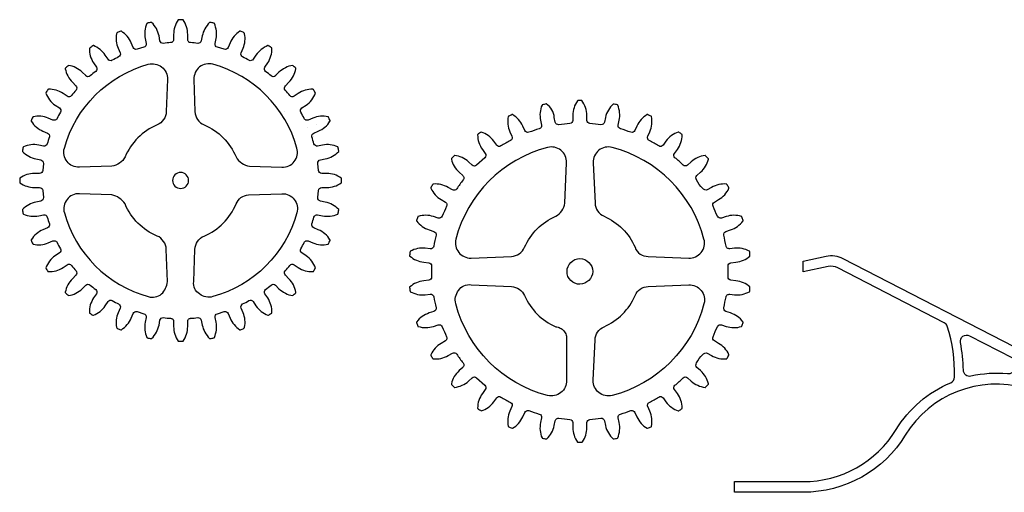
# Model space of a CAD drawing. Extents: x -553 to 949, y 557 to 2321.
# Tile 11 of 25: x -552 to -160, y 1271 to 1459. Entities that reach past the tile are written whole.
import ezdxf

# ---------------------------------------------------------------- set-up
doc = ezdxf.new("R2010")
doc.units = 0
doc.layers.add('Default Layer', color=1, linetype='CONTINUOUS')

msp = doc.modelspace()

# ---------------------------------------------------------------- linework, layer by layer
at = {"layer": 'Default Layer'}
for points in [[(-551.53, 1394.9, 0.002968), (-551.53, 1394.14), (-551.5, 1394.03), (-551.42, 1393.94, 0.155279), (-545.64, 1392.1), (-543.66, 1392.1, -0.393166), (-542.39, 1390.92), (-542.11, 1388.1, -0.393166), (-543.12, 1386.7), (-545.07, 1386.31, 0.155279), (-550.38, 1383.38), (-550.44, 1383.28), (-550.45, 1383.16, 0.005936), (-550.15, 1381.67), (-550.11, 1381.58), (-550.04, 1381.51), (-550.01, 1381.49, 0.155279), (-543.98, 1380.82), (-542.03, 1381.21, -0.393166), (-540.56, 1380.3, 0.012892), (-539.74, 1377.58, -0.393166), (-540.46, 1376.01), (-542.29, 1375.25, 0.155279), (-546.93, 1371.34), (-546.97, 1371.23), (-546.95, 1371.11, 0.005936), (-546.37, 1369.71), (-546.3, 1369.62), (-546.19, 1369.56, 0.155279), (-540.15, 1370.08), (-538.31, 1370.84), (-538.08, 1370.91), (-537.84, 1370.93), (-537.61, 1370.91), (-537.38, 1370.85), (-537.17, 1370.75), (-536.98, 1370.61), (-536.82, 1370.44), (-536.69, 1370.23, 0.012892), (-535.36, 1367.73, -0.393166), (-535.75, 1366.05), (-537.41, 1364.94, 0.155279), (-541.18, 1360.09, 0.005936), (-540.32, 1358.72), (-540.31, 1358.69), (-540.22, 1358.63), (-540.12, 1358.61, 0.155279), (-534.3, 1360.29), (-532.64, 1361.39, -0.393166), (-530.93, 1361.12, 0.012892), (-529.14, 1358.92, -0.393166), (-529.2, 1357.2), (-530.6, 1355.79, 0.155279), (-533.39, 1350.4), (-533.39, 1350.34), (-533.39, 1350.27), (-533.36, 1350.22), (-533.32, 1350.19, 0.005936), (-532.14, 1349.08, 0.155279), (-526.64, 1351.83), (-525.23, 1353.17, -0.018617), (-525.24, 1353.24, -0.393166), (-523.51, 1353.3, 0.012892), (-521.32, 1351.5, -0.393166), (-521.04, 1349.79), (-522.15, 1348.14, 0.155279), (-523.83, 1342.31), (-523.77, 1342.16), (-523.72, 1342.11, 0.005936), (-522.46, 1341.27), (-522.35, 1341.23), (-522.23, 1341.24, 0.155279), (-517.49, 1345.03), (-516.39, 1346.68, -0.393166), (-514.7, 1347.08, 0.012892), (-512.2, 1345.74, -0.393166), (-511.6, 1344.12), (-512.36, 1342.29, 0.155279), (-512.99, 1336.48, 0.274269), (-512.73, 1336.07, 0.005936), (-511.32, 1335.49), (-511.21, 1335.47), (-511.1, 1335.51, 0.155279), (-507.19, 1340.14), (-506.42, 1341.98, -0.393166), (-504.85, 1342.7), (-502.14, 1341.88, -0.393166), (-501.23, 1340.4), (-501.62, 1338.45, 0.155279), (-500.94, 1332.43), (-500.87, 1332.33), (-500.76, 1332.28, 0.005936), (-499.27, 1331.99), (-499.16, 1331.99), (-499.06, 1332.05, 0.155279), (-496.12, 1337.36), (-495.74, 1339.31, -0.393166), (-494.33, 1340.32, 0.012892), (-491.51, 1340.04), (-491.27, 1340), (-491.05, 1339.92), (-490.85, 1339.8), (-490.67, 1339.64), (-490.53, 1339.46), (-490.42, 1339.25), (-490.36, 1339.02), (-490.33, 1338.78), (-490.33, 1336.79, 0.155279), (-488.49, 1331.01), (-488.44, 1330.95), (-488.37, 1330.92, 0.073874), (-488.29, 1330.91, 0.002968), (-487.53, 1330.9, 0.002968), (-486.77, 1330.91, 0.073874), (-486.7, 1330.92), (-486.63, 1330.95), (-486.57, 1331.01, 0.155279), (-484.73, 1336.79), (-484.73, 1338.78), (-484.71, 1339.02), (-484.64, 1339.25), (-484.54, 1339.46), (-484.39, 1339.64), (-484.22, 1339.8), (-484.02, 1339.92), (-483.8, 1340), (-483.56, 1340.04, 0.012892), (-480.73, 1340.32, -0.393166), (-479.33, 1339.31), (-478.94, 1337.36, 0.155279), (-476.01, 1332.05), (-475.91, 1331.99), (-475.79, 1331.99, 0.005936), (-474.3, 1332.28), (-474.2, 1332.33), (-474.13, 1332.43, 0.155279), (-473.45, 1338.45), (-473.84, 1340.4, -0.393166), (-472.93, 1341.88), (-470.22, 1342.7, -0.393166), (-468.64, 1341.98), (-467.88, 1340.14, 0.155279), (-463.97, 1335.51), (-463.86, 1335.47), (-463.75, 1335.49, 0.005936), (-462.34, 1336.07, 0.274269), (-462.08, 1336.48, 0.155279), (-462.71, 1342.29), (-463.47, 1344.12, -0.393166), (-462.87, 1345.74, 0.012892), (-460.37, 1347.08, -0.393166), (-458.68, 1346.68), (-457.58, 1345.03, 0.155279), (-452.84, 1341.24), (-452.72, 1341.23), (-452.61, 1341.27, 0.005936), (-451.46, 1342.05), (-451.37, 1342.12), (-451.3, 1342.2), (-451.24, 1342.31, 0.155279), (-452.92, 1348.14), (-454.03, 1349.79, -0.393166), (-453.75, 1351.5, 0.012892), (-451.56, 1353.3, -0.393166), (-449.83, 1353.24, -0.018617), (-449.83, 1353.17), (-448.42, 1351.83, 0.155279), (-442.93, 1349.08, 0.005936), (-441.75, 1350.19), (-441.7, 1350.22), (-441.68, 1350.27), (-441.68, 1350.34), (-441.68, 1350.4, 0.155279), (-444.46, 1355.79), (-445.87, 1357.2, -0.393166), (-445.93, 1358.92, 0.012892), (-444.13, 1361.12, -0.393166), (-442.43, 1361.39), (-440.77, 1360.29, 0.155279), (-434.95, 1358.61), (-434.85, 1358.63), (-434.76, 1358.69), (-434.75, 1358.72, 0.005936), (-433.89, 1360.09, 0.155279), (-437.66, 1364.94), (-439.31, 1366.05, -0.393166), (-439.71, 1367.73, 0.012892), (-438.38, 1370.23), (-438.25, 1370.44), (-438.08, 1370.61), (-437.89, 1370.75), (-437.68, 1370.85), (-437.46, 1370.91), (-437.23, 1370.93), (-436.99, 1370.91), (-436.76, 1370.84), (-434.92, 1370.08, 0.155279), (-428.88, 1369.56), (-428.77, 1369.62), (-428.7, 1369.71, 0.005936), (-428.12, 1371.11), (-428.1, 1371.23), (-428.14, 1371.34, 0.155279), (-432.78, 1375.25), (-434.61, 1376.01, -0.393166), (-435.33, 1377.58, 0.012892), (-434.51, 1380.3, -0.393166), (-433.04, 1381.21), (-431.09, 1380.82, 0.155279), (-425.06, 1381.49), (-425.03, 1381.51), (-424.96, 1381.58), (-424.92, 1381.67, 0.005936), (-424.62, 1383.16), (-424.63, 1383.28), (-424.68, 1383.38, 0.155279), (-429.99, 1386.31), (-431.94, 1386.7, -0.393166), (-432.96, 1388.1), (-432.68, 1390.92, -0.393166), (-431.41, 1392.1), (-429.42, 1392.1, 0.155279), (-423.64, 1393.94), (-423.57, 1394.03), (-423.54, 1394.14, 0.002968), (-423.53, 1394.9, 0.002968), (-423.54, 1395.66), (-423.57, 1395.77), (-423.64, 1395.86, 0.155279), (-429.42, 1397.7), (-431.41, 1397.7, -0.393166), (-432.68, 1398.88), (-432.96, 1401.7, -0.393166), (-431.94, 1403.1), (-429.99, 1403.49, 0.155279), (-424.68, 1406.42), (-424.63, 1406.52), (-424.62, 1406.64, 0.005936), (-424.92, 1408.13), (-424.96, 1408.22), (-425.03, 1408.29), (-425.06, 1408.31, 0.155279), (-431.09, 1408.98), (-433.04, 1408.6, -0.393166), (-434.51, 1409.5, 0.012892), (-435.33, 1412.22, -0.393166), (-434.61, 1413.79), (-432.78, 1414.55, 0.155279), (-428.14, 1418.46), (-428.1, 1418.57), (-428.12, 1418.69, 0.005936), (-428.7, 1420.09), (-428.77, 1420.19), (-428.88, 1420.24, 0.155279), (-434.92, 1419.73), (-436.76, 1418.96), (-436.99, 1418.89), (-437.23, 1418.87), (-437.46, 1418.89), (-437.68, 1418.95), (-437.89, 1419.05), (-438.08, 1419.19), (-438.25, 1419.36), (-438.38, 1419.57, 0.012892), (-439.71, 1422.07, -0.393166), (-439.31, 1423.75), (-437.66, 1424.86, 0.155279), (-433.89, 1429.71, 0.005936), (-434.75, 1431.09), (-434.76, 1431.11), (-434.85, 1431.17), (-434.95, 1431.2, 0.155279), (-440.77, 1429.51), (-442.43, 1428.41, -0.393166), (-444.13, 1428.68, 0.012892), (-445.93, 1430.88, -0.393166), (-445.87, 1432.61), (-444.46, 1434.01, 0.155279), (-441.68, 1439.4), (-441.68, 1439.46), (-441.68, 1439.54), (-441.7, 1439.58), (-441.75, 1439.62, 0.005936), (-442.93, 1440.72, 0.155279), (-448.42, 1437.97), (-449.83, 1436.63, -0.018617), (-449.83, 1436.57, -0.393166), (-451.56, 1436.5, 0.012892), (-453.75, 1438.3, -0.393166), (-454.03, 1440.01), (-452.92, 1441.66, 0.155279), (-451.24, 1447.49), (-451.3, 1447.64), (-451.35, 1447.69, 0.005936), (-452.61, 1448.53), (-452.72, 1448.57), (-452.84, 1448.56, 0.155279), (-457.58, 1444.77), (-458.68, 1443.12, -0.393166), (-460.37, 1442.72, 0.012892), (-462.87, 1444.06, -0.393166), (-463.47, 1445.68), (-462.71, 1447.52, 0.155279), (-462.08, 1453.32, 0.274269), (-462.34, 1453.73, 0.005936), (-463.75, 1454.32), (-463.86, 1454.33), (-463.97, 1454.3, 0.155279), (-467.88, 1449.66), (-468.64, 1447.82, -0.393166), (-470.22, 1447.1), (-472.93, 1447.93, -0.393166), (-473.84, 1449.4), (-473.45, 1451.35, 0.155279), (-474.13, 1457.38), (-474.2, 1457.47), (-474.3, 1457.52, 0.005936), (-475.79, 1457.81), (-475.91, 1457.81), (-476.01, 1457.75, 0.155279), (-478.94, 1452.44), (-479.33, 1450.49, -0.393166), (-480.73, 1449.48, 0.012892), (-483.56, 1449.76), (-483.8, 1449.8), (-484.02, 1449.88), (-484.22, 1450), (-484.39, 1450.16), (-484.54, 1450.34), (-484.64, 1450.55), (-484.71, 1450.78), (-484.73, 1451.02), (-484.73, 1453.01, 0.155279), (-486.57, 1458.79), (-486.63, 1458.85), (-486.7, 1458.88, -0.000354), (-487.53, 1458.9, 0.002968), (-488.29, 1458.9, 0.073874), (-488.37, 1458.88), (-488.44, 1458.85), (-488.49, 1458.79, 0.155279), (-490.33, 1453.01), (-490.33, 1451.02), (-490.36, 1450.78), (-490.42, 1450.55), (-490.53, 1450.34), (-490.67, 1450.16), (-490.85, 1450), (-491.05, 1449.88), (-491.27, 1449.8), (-491.51, 1449.76, 0.012892), (-494.33, 1449.48, -0.393166), (-495.74, 1450.49), (-496.12, 1452.44, 0.155279), (-499.06, 1457.75), (-499.16, 1457.81), (-499.27, 1457.81, 0.005936), (-500.76, 1457.52), (-500.87, 1457.47), (-500.94, 1457.38, 0.155279), (-501.62, 1451.35), (-501.23, 1449.4, -0.393166), (-502.14, 1447.93), (-504.85, 1447.1, -0.393166), (-506.42, 1447.82), (-507.19, 1449.66, 0.155279), (-511.1, 1454.3), (-511.21, 1454.33), (-511.32, 1454.32, 0.005936), (-512.73, 1453.73, 0.274269), (-512.99, 1453.32, 0.155279), (-512.36, 1447.52), (-511.6, 1445.68, -0.393166), (-512.2, 1444.06, 0.012892), (-514.7, 1442.72, -0.393166), (-516.39, 1443.12), (-517.49, 1444.77, 0.155279), (-522.23, 1448.56), (-522.35, 1448.57), (-522.46, 1448.53, 0.004072), (-523.83, 1447.49, 0.155279), (-522.15, 1441.66), (-521.04, 1440.01, -0.393166), (-521.32, 1438.3, 0.012892), (-523.51, 1436.5, -0.393166), (-525.24, 1436.57, -0.018617), (-525.23, 1436.63), (-526.64, 1437.97, 0.155279), (-532.14, 1440.72, 0.005936), (-533.32, 1439.62), (-533.36, 1439.58), (-533.39, 1439.54), (-533.39, 1439.46), (-533.39, 1439.4, 0.155279), (-530.6, 1434.01), (-529.2, 1432.61, -0.393166), (-529.14, 1430.88, 0.012892), (-530.93, 1428.68, -0.393166), (-532.64, 1428.41), (-534.3, 1429.51, 0.155279), (-540.12, 1431.2), (-540.22, 1431.17), (-540.31, 1431.11), (-540.32, 1431.09, 0.005936), (-541.18, 1429.71, 0.155279), (-537.41, 1424.86), (-535.75, 1423.75, -0.393166), (-535.36, 1422.07, 0.012892), (-536.69, 1419.57), (-536.82, 1419.36), (-536.98, 1419.19), (-537.17, 1419.05), (-537.38, 1418.95), (-537.61, 1418.89), (-537.84, 1418.87), (-538.08, 1418.89), (-538.31, 1418.96), (-540.15, 1419.73, 0.155279), (-546.19, 1420.24), (-546.3, 1420.19), (-546.37, 1420.09, 0.005936), (-546.95, 1418.69), (-546.97, 1418.57), (-546.93, 1418.46, 0.155279), (-542.29, 1414.55), (-540.46, 1413.79, -0.393166), (-539.74, 1412.22, 0.012892), (-540.56, 1409.5, -0.393166), (-542.03, 1408.6), (-543.98, 1408.98, 0.155279), (-550.01, 1408.31), (-550.04, 1408.29), (-550.11, 1408.22), (-550.15, 1408.13, 0.005936), (-550.45, 1406.64), (-550.44, 1406.52), (-550.38, 1406.42, 0.155279), (-545.07, 1403.49), (-543.12, 1403.1, -0.393166), (-542.11, 1401.7), (-542.39, 1398.88, -0.393166), (-543.66, 1397.7), (-545.64, 1397.7, 0.155279), (-551.42, 1395.86), (-551.5, 1395.77), (-551.53, 1395.66, 0.002968), (-551.53, 1394.9)], [(-509.63, 1404.27, -0.256668), (-514.95, 1400.61), (-527.79, 1400.16, -0.239035), (-532.71, 1402.45, -0.239035), (-533.78, 1407.77, -0.262833), (-500.4, 1441.14, -0.239035), (-495.08, 1440.08, -0.259504), (-492.8, 1435.15), (-493.24, 1422.31, -0.291628), (-496.9, 1417, 0.194677), (-509.63, 1404.27)], [(-465.44, 1404.27, 0.242024), (-460.12, 1400.61), (-447.28, 1400.16, 0.239035), (-442.36, 1402.45, 0.239035), (-441.29, 1407.77, 0.262833), (-474.67, 1441.14, 0.239035), (-479.99, 1440.08, 0.227474), (-482.27, 1435.15), (-481.82, 1422.31, 0.291628), (-478.17, 1417, -0.194677), (-465.44, 1404.27)], [(-269.77, 1358.69, 0.009286), (-269.81, 1360.88, -0.394555), (-268.67, 1362.19), (-266.71, 1362.39, 0.155339), (-261.15, 1364.83), (-261.14, 1364.86), (-261.13, 1364.91), (-261.12, 1365.15, 0.005576), (-261.23, 1366.55, 0.131589), (-261.27, 1366.67), (-261.35, 1366.74, 0.155339), (-267.29, 1367.96), (-269.18, 1367.76), (-269.44, 1367.76), (-269.68, 1367.8), (-269.92, 1367.88), (-270.13, 1368), (-270.31, 1368.16), (-270.46, 1368.35), (-270.57, 1368.56), (-270.64, 1368.8, 0.018572), (-271.55, 1373.09, -0.394555), (-270.71, 1374.61), (-268.83, 1375.22, 0.155339), (-263.91, 1378.75, 0.138325), (-263.86, 1378.88, 0.024246), (-263.86, 1378.9, 0.024217), (-263.86, 1378.93, 0.049397), (-263.87, 1378.98, 0.005576), (-264.34, 1380.42, 0.073865), (-264.37, 1380.48), (-264.38, 1380.5, 0.148366), (-264.5, 1380.58, 0.155339), (-270.57, 1380.54), (-272.45, 1379.93, -0.394555), (-274.02, 1380.67, -0.036533), (-275.8, 1384.67, -0.394555), (-275.29, 1386.33), (-273.58, 1387.32, 0.155339), (-269.49, 1391.8, 0.105353), (-269.47, 1391.9, 0.016803), (-269.49, 1391.98, 0.005576), (-270.26, 1393.34, 0.131589), (-270.35, 1393.43), (-270.45, 1393.46, 0.155339), (-276.38, 1392.17), (-278.09, 1391.18, -0.329417), (-279.92, 1391.77, -0.083242), (-282.36, 1395.11, -0.394555), (-282.21, 1396.84), (-280.74, 1398.16, 0.155339), (-277.67, 1403.4), (-277.68, 1403.52), (-277.73, 1403.62, 0.005576), (-278.75, 1404.75), (-278.83, 1404.81), (-278.93, 1404.83), (-278.96, 1404.83, 0.155339), (-284.49, 1402.33), (-285.96, 1401, -0.394555), (-287.69, 1401.04, 0.018572), (-290.95, 1403.97, -0.394555), (-291.16, 1405.69), (-290, 1407.29, 0.155339), (-288.09, 1413.05, 0.138325), (-288.12, 1413.18, 0.024246), (-288.14, 1413.2), (-288.19, 1413.25, 0.005576), (-289.42, 1414.14), (-289.52, 1414.19), (-289.64, 1414.17, 0.155339), (-294.53, 1410.58), (-295.69, 1408.98, -0.394555), (-297.39, 1408.65, 0.018572), (-301.19, 1410.84), (-301.39, 1410.98), (-301.56, 1411.14), (-301.7, 1411.34), (-301.79, 1411.55), (-301.85, 1411.78), (-301.86, 1412.01), (-301.83, 1412.25), (-301.75, 1412.48), (-300.95, 1414.29, 0.155339), (-300.28, 1420.32), (-300.33, 1420.42), (-300.42, 1420.49, 0.005576), (-301.81, 1421.11), (-301.92, 1421.13), (-302.03, 1421.1, 0.155339), (-306.07, 1416.56), (-306.87, 1414.76, -0.394555), (-308.47, 1414.08, 0.018572), (-312.63, 1415.44, -0.394555), (-313.53, 1416.92), (-313.12, 1418.86, 0.155339), (-313.72, 1424.89, 0.138325), (-313.85, 1425.02, 0.005576), (-315.48, 1425.32, 0.155339), (-318.59, 1420.02), (-319.01, 1418.09, -0.394555), (-320.43, 1417.09, 0.018572), (-324.79, 1417.55, -0.394555), (-325.97, 1418.82), (-325.97, 1420.8, 0.171914), (-328.01, 1426.68, 0.005576), (-329.53, 1426.68), (-329.64, 1426.65), (-329.73, 1426.58, 0.155339), (-331.57, 1420.8), (-331.57, 1418.82, -0.394555), (-332.75, 1417.55, 0.018572), (-337.11, 1417.09, -0.394555), (-338.53, 1418.09), (-338.94, 1420.02, 0.237737), (-342.16, 1425.35, 0.005576), (-343.65, 1425.04), (-343.75, 1424.99), (-343.82, 1424.89, 0.155339), (-344.42, 1418.86), (-344.01, 1416.92, -0.394555), (-344.91, 1415.44, 0.018572), (-349.07, 1414.08, -0.394555), (-350.67, 1414.76), (-351.47, 1416.56, 0.155339), (-355.51, 1421.1), (-355.62, 1421.13), (-355.73, 1421.11, 0.005576), (-357.12, 1420.49), (-357.21, 1420.42), (-357.26, 1420.32, 0.155339), (-356.59, 1414.29), (-355.79, 1412.48, -0.394555), (-356.35, 1410.84, 0.018572), (-360.15, 1408.65, -0.394555), (-361.85, 1408.98), (-363.01, 1410.58, 0.155339), (-368.01, 1414.16, 0.005576), (-369.35, 1413.25), (-369.42, 1413.16), (-369.45, 1413.05, 0.155339), (-367.54, 1407.29), (-366.38, 1405.69, -0.394555), (-366.59, 1403.97), (-369.85, 1401.04, -0.474872), (-371.58, 1401), (-373.05, 1402.33, 0.155339), (-378.58, 1404.83), (-378.61, 1404.83), (-378.71, 1404.81), (-378.79, 1404.75, 0.005576), (-379.81, 1403.62), (-379.86, 1403.52), (-379.86, 1403.4, 0.155339), (-376.8, 1398.16), (-375.33, 1396.84), (-375.16, 1396.66), (-375.04, 1396.46), (-374.96, 1396.24), (-374.91, 1396.01), (-374.92, 1395.77), (-374.96, 1395.54), (-375.05, 1395.32), (-375.18, 1395.11, 0.018572), (-377.76, 1391.57, -0.394555), (-379.45, 1391.18), (-381.16, 1392.17, 0.155339), (-387.08, 1393.46), (-387.14, 1393.45), (-387.22, 1393.4), (-387.28, 1393.34, 0.005576), (-388.03, 1392.03), (-388.07, 1391.91), (-388.04, 1391.8, 0.155339), (-383.96, 1387.32), (-382.25, 1386.33), (-382.05, 1386.18), (-381.88, 1386.01), (-381.75, 1385.81), (-381.67, 1385.6), (-381.62, 1385.37), (-381.61, 1385.13), (-381.65, 1384.9), (-381.74, 1384.67, 0.018572), (-383.52, 1380.67, -0.394555), (-385.09, 1379.93), (-386.97, 1380.54, 0.155339), (-393.04, 1380.58), (-393.14, 1380.52), (-393.2, 1380.42, 0.005576), (-393.67, 1378.98), (-393.68, 1378.86), (-393.63, 1378.75, 0.155339), (-388.7, 1375.22), (-386.82, 1374.61, -0.394555), (-385.98, 1373.09, 0.018572), (-386.9, 1368.8, -0.5), (-388.28, 1367.76), (-390.25, 1367.96, 0.155339), (-396.19, 1366.74), (-396.27, 1366.66), (-396.31, 1366.55, 0.005576), (-396.47, 1365.04), (-396.46, 1364.92), (-396.39, 1364.83, 0.155339), (-390.83, 1362.39), (-388.87, 1362.19, -0.394555), (-387.73, 1360.88, 0.018405), (-387.77, 1358.69, 0.018405), (-387.73, 1356.5, -0.394555), (-388.87, 1355.18), (-390.83, 1354.98, 0.155339), (-396.39, 1352.54), (-396.46, 1352.45), (-396.47, 1352.33, 0.005576), (-396.31, 1350.82), (-396.27, 1350.71), (-396.19, 1350.64, 0.155339), (-390.25, 1349.41), (-388.28, 1349.62, -0.5), (-386.9, 1348.57, 0.018572), (-385.98, 1344.28, -0.394555), (-386.82, 1342.77), (-388.7, 1342.16, 0.155339), (-393.63, 1338.62), (-393.68, 1338.51), (-393.67, 1338.4, 0.005576), (-393.2, 1336.95), (-393.14, 1336.85), (-393.04, 1336.79, 0.155339), (-386.97, 1336.83), (-385.09, 1337.44, -0.394555), (-383.52, 1336.71, 0.018572), (-381.74, 1332.7), (-381.65, 1332.47), (-381.61, 1332.24), (-381.62, 1332), (-381.67, 1331.77), (-381.75, 1331.56), (-381.88, 1331.36), (-382.05, 1331.19), (-382.25, 1331.04), (-383.96, 1330.06, 0.155339), (-388.04, 1325.57), (-388.07, 1325.46), (-388.03, 1325.34, 0.005576), (-387.28, 1324.03), (-387.22, 1323.98), (-387.14, 1323.93), (-387.08, 1323.91, 0.155339), (-381.16, 1325.21), (-379.45, 1326.19, -0.394555), (-377.76, 1325.8, 0.018572), (-375.18, 1322.26), (-375.05, 1322.05), (-374.96, 1321.83), (-374.92, 1321.6), (-374.91, 1321.36), (-374.96, 1321.13), (-375.04, 1320.91), (-375.16, 1320.71), (-375.33, 1320.53), (-376.8, 1319.21, 0.155339), (-379.86, 1313.97), (-379.86, 1313.85), (-379.81, 1313.75, 0.005576), (-378.79, 1312.62), (-378.71, 1312.57), (-378.61, 1312.54), (-378.58, 1312.55, 0.155339), (-373.05, 1315.05), (-371.58, 1316.37, -0.474872), (-369.85, 1316.34), (-366.59, 1313.4, -0.394555), (-366.38, 1311.68), (-367.54, 1310.08, 0.155339), (-369.45, 1304.33), (-369.42, 1304.21), (-369.35, 1304.12, 0.005576), (-368.01, 1303.21, 0.155339), (-363.01, 1306.79), (-361.85, 1308.39, -0.394555), (-360.15, 1308.72, 0.018572), (-356.35, 1306.53, -0.394555), (-355.79, 1304.89), (-356.59, 1303.09, 0.155339), (-357.26, 1297.06), (-357.21, 1296.95), (-357.12, 1296.88, 0.005576), (-355.73, 1296.26), (-355.62, 1296.24), (-355.51, 1296.27, 0.155339), (-351.47, 1300.81), (-350.67, 1302.61, -0.394555), (-349.07, 1303.29, 0.018572), (-344.91, 1301.94, -0.394555), (-344.01, 1300.45), (-344.42, 1298.52, 0.155339), (-343.82, 1292.48), (-343.75, 1292.39), (-343.65, 1292.33, 0.005576), (-342.16, 1292.02), (-342.06, 1292.03), (-341.99, 1292.05), (-341.95, 1292.08, 0.155339), (-338.94, 1297.35), (-338.53, 1299.29, -0.394555), (-337.11, 1300.28, 0.018572), (-332.75, 1299.82, -0.394555), (-331.57, 1298.55), (-331.57, 1296.58, 0.155339), (-329.73, 1290.8), (-329.64, 1290.72), (-329.53, 1290.69, 0.005576), (-328.01, 1290.69), (-327.89, 1290.74), (-327.82, 1290.79), (-327.77, 1290.85, 0.155339), (-325.97, 1296.58), (-325.97, 1298.55, -0.394555), (-324.79, 1299.82, 0.018572), (-320.43, 1300.28, -0.394555), (-319.01, 1299.29), (-318.59, 1297.35, 0.155339), (-315.48, 1292.05, 0.005576), (-313.85, 1292.35, 0.138325), (-313.72, 1292.48, 0.155339), (-313.12, 1298.52), (-313.53, 1300.45, -0.394555), (-312.63, 1301.94, 0.018572), (-308.47, 1303.29, -0.394555), (-306.87, 1302.61), (-306.07, 1300.81, 0.155339), (-302.03, 1296.27), (-301.92, 1296.24), (-301.81, 1296.26, 0.005576), (-300.42, 1296.88), (-300.33, 1296.95), (-300.28, 1297.06, 0.155339), (-300.95, 1303.09), (-301.75, 1304.89), (-301.83, 1305.12), (-301.86, 1305.36), (-301.85, 1305.6), (-301.79, 1305.82), (-301.7, 1306.04), (-301.56, 1306.23), (-301.39, 1306.4), (-301.19, 1306.53, 0.018572), (-297.39, 1308.72, -0.394555), (-295.69, 1308.39), (-294.53, 1306.79, 0.155339), (-289.64, 1303.2), (-289.52, 1303.19), (-289.42, 1303.23, 0.005576), (-288.19, 1304.12), (-288.14, 1304.17, 0.024246), (-288.12, 1304.19, 0.138325), (-288.09, 1304.33, 0.155339), (-290, 1310.08), (-291.16, 1311.68, -0.394555), (-290.95, 1313.4, 0.018572), (-287.69, 1316.34, -0.394555), (-285.96, 1316.37), (-284.49, 1315.05, 0.155339), (-278.96, 1312.55), (-278.93, 1312.54), (-278.83, 1312.57), (-278.75, 1312.62, 0.005576), (-277.73, 1313.75), (-277.68, 1313.85), (-277.67, 1313.97, 0.155339), (-280.74, 1319.21), (-282.21, 1320.53, -0.394555), (-282.36, 1322.26, -0.083242), (-279.92, 1325.6, -0.329417), (-278.09, 1326.19), (-276.38, 1325.21, 0.155339), (-270.45, 1323.91), (-270.35, 1323.94, 0.131589), (-270.26, 1324.03, 0.005576), (-269.49, 1325.4, 0.016803), (-269.47, 1325.47, 0.105353), (-269.49, 1325.57, 0.155339), (-273.58, 1330.06), (-275.29, 1331.04, -0.394555), (-275.8, 1332.7, -0.036533), (-274.02, 1336.71, -0.394555), (-272.45, 1337.44), (-270.57, 1336.83, 0.155339), (-264.5, 1336.79, 0.148366), (-264.38, 1336.88), (-264.37, 1336.89, 0.073865), (-264.34, 1336.95, 0.005576), (-263.87, 1338.4, 0.049397), (-263.86, 1338.44, 0.024217), (-263.86, 1338.47, 0.024246), (-263.86, 1338.49, 0.138325), (-263.91, 1338.62, 0.155339), (-268.83, 1342.16), (-270.71, 1342.77, -0.394555), (-271.55, 1344.28, 0.018572), (-270.64, 1348.57), (-270.57, 1348.81), (-270.46, 1349.03), (-270.31, 1349.21), (-270.13, 1349.37), (-269.92, 1349.49), (-269.68, 1349.57), (-269.44, 1349.61), (-269.18, 1349.61), (-267.29, 1349.41, 0.155339), (-261.35, 1350.64), (-261.27, 1350.7, 0.131589), (-261.23, 1350.82, 0.005576), (-261.12, 1352.22), (-261.13, 1352.47), (-261.14, 1352.51), (-261.15, 1352.54, 0.155339), (-266.71, 1354.98), (-268.67, 1355.18, -0.394555), (-269.81, 1356.5, 0.009286), (-269.77, 1358.69)], [(-378.13, 1371.52, 0.488382), (-372.06, 1364.01), (-355.99, 1364.71, 0.286163), (-350.76, 1368.3, -0.188742), (-338.39, 1380.67, 0.264518), (-334.8, 1385.91), (-334.1, 1401.98, 0.237933), (-336.32, 1406.9, 0.237933), (-341.6, 1408.05, 0.271977), (-378.13, 1371.52)], [(-319.15, 1380.67, -0.188742), (-306.78, 1368.3, 0.347737), (-301.55, 1364.71), (-285.48, 1364.01, 0.237933), (-280.55, 1366.23, 0.237933), (-279.41, 1371.52, 0.271977), (-315.94, 1408.05, 0.237933), (-321.22, 1406.9, 0.237933), (-323.44, 1401.98), (-322.74, 1385.91, 0.286163), (-319.15, 1380.67)], [(-490.71, 1394.9, 0.414214), (-487.53, 1391.73, 0.414214), (-484.36, 1394.9, 0.414214), (-487.53, 1398.08, 0.414214), (-490.71, 1394.9)], [(-509.63, 1385.54, 0.205867), (-514.95, 1389.19), (-527.79, 1389.64, 0.239035), (-532.71, 1387.36, 0.239035), (-533.78, 1382.03, 0.262833), (-500.4, 1348.66, 0.239035), (-495.08, 1349.72, 0.172694), (-492.8, 1354.65), (-493.24, 1367.49, 0.291628), (-496.9, 1372.8, -0.194677), (-509.63, 1385.54)], [(-465.44, 1385.54, -0.291628), (-460.56, 1389.16), (-447.28, 1389.64, -0.239035), (-442.36, 1387.36, -0.239035), (-441.29, 1382.03, -0.262833), (-474.67, 1348.66, -0.239035), (-479.99, 1349.72, -0.331505), (-482.27, 1354.65), (-481.82, 1367.49, -0.291628), (-478.17, 1372.8, 0.194677), (-465.44, 1385.54)], [(-323.67, 1358.69, -0.395638), (-328.77, 1353.59, -0.417987), (-333.87, 1358.69, -0.414214), (-328.77, 1363.79, -0.414214), (-323.67, 1358.69)], [(-267.26, 1270.79), (-267.26, 1275.04), (-239.96, 1275.04, 0.261138), (-202.99, 1295.76, -0.156713), (-181.31, 1314.42, 0.29356), (-179.79, 1316.65, 0.085376), (-182.67, 1336.86, 0.19812), (-183.9, 1338.31), (-226.13, 1360.11, 0.173629), (-229.97, 1360.62), (-239.96, 1358.48), (-239.96, 1362.83), (-230.86, 1364.78, -0.173629), (-224.18, 1363.89), (-146.95, 1324.02, -0.384954), (-143.96, 1316.05, -0.384954), (-151.58, 1312.27, 0.335936), (-199.36, 1293.54, -0.261138), (-239.96, 1270.79), (-267.26, 1270.79)], [(-334.08, 1331.4), (-334.1, 1315.39, -0.237933), (-336.32, 1310.47, -0.237933), (-341.6, 1309.33, -0.271977), (-378.13, 1345.86, -0.237933), (-376.99, 1351.14, -0.317555), (-372.06, 1353.36), (-355.99, 1352.66, -0.286163), (-350.76, 1349.07, 0.188742), (-338.39, 1336.7), (-337.91, 1336.64), (-337.45, 1336.54), (-337.01, 1336.38), (-336.58, 1336.18), (-336.17, 1335.94), (-335.79, 1335.67), (-335.44, 1335.35), (-335.12, 1335), (-334.83, 1334.63), (-334.58, 1334.22), (-334.38, 1333.8), (-334.21, 1333.35), (-334.1, 1332.88), (-334.04, 1332.4), (-334.03, 1331.9), (-334.08, 1331.4)], [(-319.15, 1336.7, 0.188742), (-306.78, 1349.07, -0.319196), (-301.55, 1352.66), (-285.48, 1353.36, -0.237933), (-280.55, 1351.14, -0.237933), (-279.41, 1345.86, -0.271977), (-315.94, 1309.33, -0.237933), (-321.22, 1310.47, -0.237933), (-323.44, 1315.39), (-322.74, 1331.46, -0.286163), (-319.15, 1336.7)], [(-176.27, 1319.4, 0.043505), (-177.41, 1330.41, -0.28718), (-176.45, 1332.88, -0.28718), (-173.81, 1333.1), (-156.76, 1324.3, -0.401032), (-155.63, 1321.04, 0.050505), (-156.05, 1319.83, -0.375125), (-158.72, 1317.91, 0.078242), (-173.23, 1317, -0.225317), (-175.32, 1317.48, -0.225317), (-176.27, 1319.4)]]:
    msp.add_lwpolyline(points, format="xyb", close=True, dxfattribs=at)
for points in [[(-446.29, 1422.46), (-446.22, 1422.5)], [(-436.91, 1415.87), (-436.97, 1415.84)], [(-433.69, 1417.2), (-433.62, 1417.23)]]:
    msp.add_lwpolyline(points, dxfattribs=at)
msp.add_lwpolyline([(-434.56, 1412.23, 0.00348), (-434.57, 1412.24)], format="xyb", dxfattribs=at)

doc.saveas('drawing.dxf')
